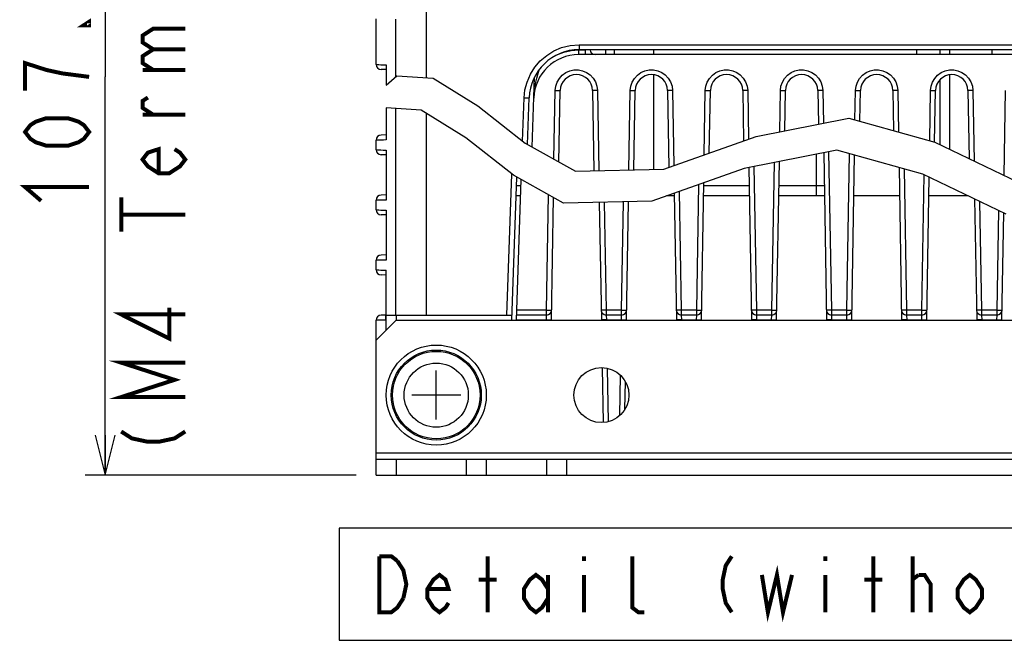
# Model space of a CAD drawing. Extents: x 35 to 410, y 33 to 287.
# Tile 39 of 65: x 235 to 284, y 33 to 64. Entities that reach past the tile are written whole.
import ezdxf

# ---------------------------------------------------------------- set-up
doc = ezdxf.new("R2010")
doc.units = 0
doc.header["$LTSCALE"] = 23.1
doc.layers.get('0').update_dxf_attribs({"linetype": 'CONTINUOUS'})
for name, color, linetype in [('ALL_AXIS', 7, 'CONTINUOUS'), ('ALL_CURVE', 7, 'CONTINUOUS'), ('ALL_DIM', 7, 'CONTINUOUS'), ('ALL_FEATURES', 7, 'CONTINUOUS'), ('ALL_NOTE', 7, 'CONTINUOUS')]:
    doc.layers.add(name, color=color, linetype=linetype)
doc.dimstyles.get("Standard").update_dxf_attribs({"dimtxt": 2.5, "dimasz": 2.5, "dimexe": 1.25, "dimexo": 0.625, "dimtad": 1, "dimcen": 2.5, "dimazin": 3, "dimtfac": 1, "dimtmove": 0, "dimatfit": 3})

# ---------------------------------------------------------------- blocks, each defined once
blk = doc.blocks.new('_OPEN')
at = {"color": 0, "linetype": 'BYBLOCK'}
for p, q in [((0, 0), (-1, 0.25)), ((-1, -0.25), (0, 0)), ((-1, 0), (0, 0))]:
    blk.add_line(p, q, dxfattribs=at)
blk = doc.blocks.new('*D19')
at = {"layer": 'ALL_DIM', "color": 2, "linetype": 'CONTINUOUS'}
for p, q in [((253.111, 81.136), (237.814, 81.136)), ((238.814, 81.136), (238.814, 61.237)), ((238.814, 41.339), (238.814, 61.237)), ((251.351, 41.339), (237.814, 41.339))]:
    blk.add_line(p, q, dxfattribs=at)
at = {"layer": 'ALL_DIM', "color": 2, "linetype": 'CONTINUOUS', "xscale": 2, "yscale": 2, "zscale": 2}
for p, rotation in [((238.814, 81.136), 90), ((238.814, 41.339), 270)]:
    blk.add_blockref('_OPEN', p, dxfattribs=dict(at, rotation=rotation))

msp = doc.modelspace()

# ---------------------------------------------------------------- linework, layer by layer
at = {"color": 7, "linetype": 'CONTINUOUS'}
for p, q in [((252.851, 60.82), (253.39, 61.286)), ((253.39, 61.286), (255.195, 61.178)), ((255.195, 61.178), (257.432, 59.786)), ((254.596, 59.582), (252.851, 59.687)), ((256.833, 58.191), (254.596, 59.582)), ((257.432, 59.786), (259.801, 57.92)), ((271.332, 58.254), (275.968, 59.172)), ((275.968, 59.172), (280.249, 57.978)), ((259.202, 56.324), (256.833, 58.191)), ((266.715, 56.626), (271.332, 58.254)), ((259.801, 57.92), (262.313, 56.519)), ((275.368, 57.576), (270.733, 56.659)), ((279.65, 56.382), (275.368, 57.576)), ((280.249, 57.978), (284.418, 55.979)), ((262.313, 56.519), (266.715, 56.626)), ((270.733, 56.659), (266.116, 55.03)), ((261.714, 54.923), (259.202, 56.324)), ((283.819, 54.383), (279.65, 56.382)), ((266.116, 55.03), (261.714, 54.923))]:
    msp.add_line(p, q, dxfattribs=at)
at = {"layer": 'ALL_AXIS', "color": 7, "linetype": 'CONTINUOUS'}
for p, q in [((278.491, 55.289), (276.21, 55.289)), ((281.93, 55.289), (279.96, 55.289))]:
    msp.add_line(p, q, dxfattribs=at)
for centre, radius in [((255.351, 45.339), 2.5), ((255.351, 45.339), 2.25), ((263.601, 45.339), 1.375)]:
    msp.add_circle(centre, radius, dxfattribs=at)
at = {"layer": 'ALL_AXIS', "color": 9, "linetype": 'CONTINUOUS'}
for radius in [2.186, 1.603]:
    msp.add_circle((255.351, 45.339), radius, dxfattribs=at)
at = {"layer": 'ALL_CURVE', "color": 40, "linetype": 'CONTINUOUS'}
for p, q in [((255.351, 44.114), (255.351, 46.564)), ((256.576, 45.339), (254.126, 45.339))]:
    msp.add_line(p, q, dxfattribs=at)
at = {"layer": 'ALL_DIM', "color": 2, "linetype": 'CONTINUOUS', "const_width": 0.2}
for points in [[(238.014, 63.989), (238.014, 63.817), (237.748, 63.817), (238.014, 63.989)], [(241.214, 62.613), (240.681, 62.957), (240.681, 63.301), (241.214, 63.645), (242.814, 63.645)], [(241.214, 61.581), (240.681, 61.925), (240.681, 62.269), (241.214, 62.613), (242.814, 62.613)], [(238.014, 61.237), (236.681, 61.409), (235.881, 61.581), (235.348, 61.753), (234.814, 61.925), (234.814, 60.549)], [(240.681, 61.581), (242.814, 61.581)], [(241.214, 59.345), (240.681, 59.689), (240.681, 60.033), (240.948, 60.205)], [(238.014, 58.485), (237.748, 58.141), (237.481, 57.969), (236.948, 57.797), (235.881, 57.797), (235.348, 57.969), (235.081, 58.141), (234.814, 58.485), (235.081, 58.829), (235.348, 59.001), (235.881, 59.173), (236.948, 59.173), (237.481, 59.001), (237.748, 58.829), (238.014, 58.485)], [(242.814, 59.345), (240.681, 59.345)], [(242.281, 57.625), (242.548, 57.453), (242.814, 57.109), (242.548, 56.765), (242.014, 56.421), (241.481, 56.421), (240.948, 56.765), (240.681, 57.109), (240.948, 57.453), (241.481, 57.625), (241.481, 56.421)], [(235.614, 55.045), (234.814, 55.733), (238.014, 55.733)], [(239.614, 53.497), (239.614, 55.217)], [(239.614, 54.357), (242.814, 54.357)], [(242.814, 49.369), (239.614, 49.369), (242.014, 48.165), (242.014, 49.713)], [(242.814, 45.241), (239.614, 45.241), (242.281, 46.101), (239.614, 46.961), (242.814, 46.961)], [(239.614, 43.521), (240.148, 43.177), (240.948, 43.005), (241.481, 43.005), (242.281, 43.177), (242.814, 43.521)]]:
    msp.add_lwpolyline(points, dxfattribs=at)
at = {"layer": 'ALL_FEATURES', "color": 7, "linetype": 'CONTINUOUS'}
for p, q in [((254.851, 70.598), (254.851, 61.199)), ((252.351, 61.855), (252.351, 64.142)), ((262.487, 62.598), (307.214, 62.598)), ((263.038, 62.598), (263.038, 62.589)), ((307.232, 62.348), (262.469, 62.348)), ((252.851, 61.598), (252.594, 61.605)), ((252.851, 61.837), (252.851, 60.82)), ((260.136, 57.733), (260.257, 61.218)), ((261.48, 56.984), (261.542, 60.554)), ((263.159, 60.554), (263.229, 56.541)), ((265.223, 56.589), (265.292, 60.554)), ((266.909, 60.554), (266.976, 56.717)), ((268.988, 57.427), (269.042, 60.554)), ((270.659, 60.554), (270.703, 58.032)), ((272.757, 58.536), (272.792, 60.554)), ((274.409, 60.554), (274.439, 58.869)), ((276.515, 59.019), (276.542, 60.554)), ((278.159, 60.554), (278.194, 58.551)), ((280.247, 57.978), (280.292, 60.554)), ((281.909, 60.554), (281.968, 57.153)), ((259.907, 57.861), (259.989, 60.185)), ((252.851, 59.687), (252.851, 58.085)), ((254.851, 59.424), (254.851, 49.339)), ((252.351, 57.596), (252.351, 58.082)), ((252.851, 58.339), (252.594, 58.332)), ((252.851, 57.578), (252.851, 55.085)), ((252.851, 57.339), (252.594, 57.346)), ((274.703, 57.445), (274.849, 49.089)), ((276.102, 49.089), (276.246, 57.332)), ((270.966, 56.705), (271.099, 49.089)), ((272.352, 49.089), (272.49, 57.007)), ((278.466, 56.712), (278.599, 49.089)), ((259.121, 49.089), (259.371, 56.23)), ((259.354, 49.089), (259.599, 56.103)), ((279.852, 49.089), (279.977, 56.226)), ((268.602, 49.089), (268.722, 55.949)), ((252.851, 55.339), (252.594, 55.332)), ((259.57, 55.289), (259.338, 55.289)), ((261.102, 49.089), (261.209, 55.205)), ((267.241, 55.289), (266.85, 55.289)), ((267.238, 55.426), (267.349, 49.089)), ((270.991, 55.289), (268.71, 55.289)), ((274.741, 55.289), (272.46, 55.289)), ((282.243, 55.139), (282.349, 49.089)), ((252.351, 54.596), (252.351, 55.082)), ((263.497, 54.966), (263.599, 49.089)), ((264.852, 49.089), (264.955, 55.002)), ((252.851, 54.339), (252.594, 54.346)), ((252.851, 54.578), (252.851, 52.085)), ((283.602, 49.089), (283.696, 54.443)), ((252.851, 52.339), (252.594, 52.332)), ((252.351, 51.596), (252.351, 52.082)), ((252.851, 51.339), (252.594, 51.346)), ((252.851, 49.087), (252.851, 51.578)), ((252.851, 49.339), (252.594, 49.332)), ((252.851, 49.339), (259.13, 49.339)), ((253.351, 49.339), (253.351, 49.089)), ((260.861, 49.339), (259.363, 49.339)), ((264.611, 49.339), (263.84, 49.339)), ((268.361, 49.339), (267.59, 49.339)), ((272.111, 49.339), (271.34, 49.339)), ((275.861, 49.339), (275.09, 49.339)), ((279.611, 49.339), (278.84, 49.339)), ((283.361, 49.339), (282.59, 49.339)), ((253.351, 49.089), (252.351, 48.089)), ((252.351, 41.339), (252.351, 49.082)), ((253.351, 49.089), (316.351, 49.089)), ((263.641, 46.704), (263.688, 43.974)), ((264.774, 44.637), (264.798, 46.006)), ((252.351, 42.139), (317.351, 42.139)), ((253.351, 42.139), (253.351, 41.339)), ((256.851, 42.139), (256.851, 41.339)), ((257.851, 42.139), (257.851, 41.339)), ((260.851, 42.139), (260.851, 41.339)), ((261.851, 42.139), (261.851, 41.339))]:
    msp.add_line(p, q, dxfattribs=at)
at = {"layer": 'ALL_FEATURES', "color": 9, "linetype": 'CONTINUOUS'}
for p, q in [((253.333, 61.237), (253.333, 64.125)), ((262.469, 62.348), (262.469, 62.589)), ((262.469, 62.589), (262.788, 62.589)), ((262.487, 62.839), (262.487, 62.598)), ((262.487, 62.839), (307.214, 62.839)), ((262.788, 62.598), (262.788, 62.589)), ((262.788, 62.589), (262.788, 62.348)), ((263.802, 62.598), (263.802, 62.348)), ((264.252, 62.348), (264.252, 62.598)), ((266.222, 62.348), (266.222, 62.598)), ((279.355, 62.348), (279.355, 62.598)), ((280.529, 62.348), (280.529, 62.598)), ((280.999, 62.348), (280.999, 62.598)), ((283.101, 62.598), (283.101, 62.348)), ((261.36, 62.328), (261.379, 62.339)), ((260.477, 61.517), (260.513, 61.629)), ((266.222, 56.614), (266.222, 61.336)), ((280.529, 57.844), (280.529, 61.106)), ((280.999, 57.618), (280.999, 61.341)), ((261.232, 57.122), (261.292, 60.549)), ((263.409, 60.549), (263.479, 56.547)), ((264.973, 56.583), (265.042, 60.549)), ((267.159, 60.549), (267.224, 56.805)), ((268.736, 57.338), (268.792, 60.549)), ((270.909, 60.549), (270.951, 58.12)), ((272.506, 58.487), (272.542, 60.549)), ((274.659, 60.549), (274.688, 58.918)), ((276.267, 59.088), (276.292, 60.549)), ((278.409, 60.549), (278.445, 58.481)), ((279.999, 58.048), (280.042, 60.549)), ((282.159, 60.549), (282.22, 57.033)), ((283.718, 56.315), (283.792, 60.549)), ((259.663, 58.029), (259.739, 60.185)), ((253.333, 49.339), (253.333, 59.658)), ((274.351, 55.289), (274.351, 57.375)), ((274.952, 57.494), (275.09, 49.58)), ((275.861, 49.58), (275.997, 57.401)), ((271.215, 56.754), (271.34, 49.58)), ((272.111, 49.58), (272.24, 56.957)), ((278.717, 56.642), (278.84, 49.58)), ((258.88, 49.339), (259.126, 56.384)), ((279.611, 49.58), (279.729, 56.344)), ((259.588, 55.789), (259.355, 55.789)), ((268.361, 49.58), (268.471, 55.861)), ((270.982, 55.789), (268.719, 55.789)), ((274.732, 55.789), (272.469, 55.789)), ((259.358, 55.289), (259.338, 55.305)), ((260.861, 49.58), (260.961, 55.343)), ((267.487, 55.514), (267.59, 49.58)), ((263.746, 54.972), (263.84, 49.58)), ((264.611, 49.58), (264.705, 54.996)), ((282.495, 55.018), (282.59, 49.58)), ((283.361, 49.58), (283.448, 54.561)), ((260.861, 49.58), (259.371, 49.58)), ((260.852, 49.098), (260.861, 49.339)), ((260.861, 49.339), (260.861, 49.58)), ((263.84, 49.58), (263.84, 49.339)), ((264.611, 49.58), (263.84, 49.58)), ((263.84, 49.339), (263.849, 49.098)), ((264.602, 49.098), (264.611, 49.339)), ((264.611, 49.339), (264.611, 49.58)), ((267.59, 49.58), (267.59, 49.339)), ((268.361, 49.58), (267.59, 49.58)), ((267.59, 49.339), (267.599, 49.098)), ((268.352, 49.098), (268.361, 49.339)), ((268.361, 49.339), (268.361, 49.58)), ((271.34, 49.58), (271.34, 49.339)), ((272.111, 49.58), (271.34, 49.58)), ((271.34, 49.339), (271.349, 49.098)), ((272.102, 49.098), (272.111, 49.339)), ((272.111, 49.339), (272.111, 49.58)), ((275.09, 49.58), (275.09, 49.339)), ((275.861, 49.58), (275.09, 49.58)), ((275.09, 49.339), (275.099, 49.098)), ((275.852, 49.098), (275.861, 49.339)), ((275.861, 49.339), (275.861, 49.58)), ((278.84, 49.58), (278.84, 49.339)), ((279.611, 49.58), (278.84, 49.58)), ((278.84, 49.339), (278.849, 49.098)), ((279.602, 49.098), (279.611, 49.339)), ((279.611, 49.339), (279.611, 49.58)), ((282.59, 49.58), (282.59, 49.339)), ((283.361, 49.58), (282.59, 49.58)), ((282.59, 49.339), (282.599, 49.098)), ((283.352, 49.098), (283.361, 49.339)), ((283.361, 49.339), (283.361, 49.58)), ((252.842, 49.086), (252.84, 49.164)), ((252.851, 49.087), (252.842, 49.086)), ((252.842, 48.58), (252.842, 49.086)), ((259.354, 49.098), (260.852, 49.098)), ((260.852, 49.089), (260.852, 49.098)), ((263.849, 49.098), (263.849, 49.089)), ((263.849, 49.098), (264.602, 49.098)), ((264.602, 49.089), (264.602, 49.098)), ((267.599, 49.098), (267.599, 49.089)), ((267.599, 49.098), (268.352, 49.098)), ((268.352, 49.089), (268.352, 49.098)), ((271.349, 49.098), (271.349, 49.089)), ((271.349, 49.098), (272.102, 49.098)), ((272.102, 49.089), (272.102, 49.098)), ((275.099, 49.098), (275.099, 49.089)), ((275.099, 49.098), (275.852, 49.098)), ((275.852, 49.089), (275.852, 49.098)), ((278.849, 49.098), (278.849, 49.089)), ((278.849, 49.098), (279.602, 49.098)), ((279.602, 49.089), (279.602, 49.098)), ((282.599, 49.098), (282.599, 49.089)), ((282.599, 49.098), (283.352, 49.098)), ((283.352, 49.089), (283.352, 49.098)), ((263.891, 46.673), (263.938, 44.016)), ((264.519, 44.329), (264.554, 46.318)), ((317.351, 42.439), (252.351, 42.439))]:
    msp.add_line(p, q, dxfattribs=at)
at = {"layer": 'ALL_FEATURES', "color": 3, "linetype": 'CONTINUOUS'}
msp.add_line((252.351, 41.339), (317.351, 41.339), dxfattribs=at)
at = {"layer": 'ALL_FEATURES', "color": 9, "linetype": 'CONTINUOUS'}
for points in [[(259.739, 60.185), (259.782, 60.586), (259.885, 60.979), (260.052, 61.367), (260.275, 61.724), (260.549, 62.04), (260.869, 62.313), (261.227, 62.534), (261.614, 62.697), (262.038, 62.803), (262.487, 62.839)], [(261.379, 62.339), (261.727, 62.477), (262.095, 62.561), (262.469, 62.589)], [(263.038, 62.59), (263.031, 62.588), (263.012, 62.586), (262.982, 62.586), (262.943, 62.586), (262.896, 62.587), (262.844, 62.588), (262.788, 62.589)], [(252.351, 61.855), (252.366, 61.853), (252.411, 61.851), (252.484, 61.848), (252.584, 61.845), (252.707, 61.841), (252.851, 61.837)], [(260.281, 60.747), (260.327, 60.976), (260.377, 61.178), (260.428, 61.357), (260.477, 61.517)], [(261.292, 60.549), (261.319, 60.769), (261.389, 60.974), (261.5, 61.161), (261.646, 61.321), (261.822, 61.448), (262.02, 61.536), (262.232, 61.583), (262.449, 61.585), (262.662, 61.543), (262.862, 61.458), (263.04, 61.334), (263.189, 61.177), (263.304, 60.991), (263.38, 60.777), (263.409, 60.549)], [(265.042, 60.549), (265.069, 60.769), (265.139, 60.974), (265.25, 61.161), (265.396, 61.321), (265.572, 61.448), (265.77, 61.536), (265.982, 61.583), (266.199, 61.585), (266.412, 61.543), (266.612, 61.458), (266.79, 61.334), (266.939, 61.177), (267.054, 60.991), (267.13, 60.777), (267.159, 60.549)], [(268.792, 60.549), (268.819, 60.769), (268.889, 60.974), (269, 61.161), (269.146, 61.321), (269.322, 61.448), (269.52, 61.536), (269.732, 61.583), (269.949, 61.585), (270.162, 61.543), (270.362, 61.458), (270.54, 61.334), (270.689, 61.177), (270.804, 60.991), (270.88, 60.777), (270.909, 60.549)], [(272.542, 60.549), (272.569, 60.769), (272.639, 60.974), (272.75, 61.161), (272.896, 61.321), (273.072, 61.448), (273.27, 61.536), (273.482, 61.583), (273.699, 61.585), (273.912, 61.543), (274.112, 61.458), (274.29, 61.334), (274.439, 61.177), (274.554, 60.991), (274.63, 60.777), (274.659, 60.549)], [(276.292, 60.549), (276.319, 60.769), (276.389, 60.974), (276.5, 61.161), (276.646, 61.321), (276.822, 61.448), (277.02, 61.536), (277.232, 61.583), (277.449, 61.585), (277.662, 61.543), (277.862, 61.458), (278.04, 61.334), (278.189, 61.177), (278.304, 60.991), (278.38, 60.777), (278.409, 60.549)], [(280.042, 60.549), (280.069, 60.769), (280.139, 60.974), (280.25, 61.161), (280.396, 61.321), (280.572, 61.448), (280.77, 61.536), (280.982, 61.583), (281.199, 61.585), (281.412, 61.543), (281.612, 61.458), (281.79, 61.334), (281.939, 61.177), (282.054, 60.991), (282.13, 60.777), (282.159, 60.549)], [(261.292, 60.549), (261.369, 60.548), (261.439, 60.548), (261.494, 60.549), (261.53, 60.551), (261.542, 60.554)], [(263.409, 60.549), (263.332, 60.548), (263.262, 60.548), (263.207, 60.549), (263.171, 60.551), (263.159, 60.554)], [(265.042, 60.549), (265.119, 60.548), (265.189, 60.548), (265.244, 60.549), (265.28, 60.551), (265.292, 60.554)], [(267.159, 60.549), (267.082, 60.548), (267.012, 60.548), (266.957, 60.549), (266.921, 60.551), (266.909, 60.554)], [(268.792, 60.549), (268.869, 60.548), (268.939, 60.548), (268.994, 60.549), (269.03, 60.551), (269.042, 60.554)], [(270.909, 60.549), (270.832, 60.548), (270.762, 60.548), (270.707, 60.549), (270.671, 60.551), (270.659, 60.554)], [(272.542, 60.549), (272.619, 60.548), (272.689, 60.548), (272.744, 60.549), (272.78, 60.551), (272.792, 60.554)], [(274.659, 60.549), (274.582, 60.548), (274.512, 60.548), (274.457, 60.549), (274.421, 60.551), (274.409, 60.554)], [(276.292, 60.549), (276.369, 60.548), (276.439, 60.548), (276.494, 60.549), (276.53, 60.551), (276.542, 60.554)], [(278.409, 60.549), (278.332, 60.548), (278.262, 60.548), (278.207, 60.549), (278.171, 60.551), (278.159, 60.554)], [(280.042, 60.549), (280.119, 60.548), (280.189, 60.548), (280.244, 60.549), (280.28, 60.551), (280.292, 60.554)], [(282.159, 60.549), (282.082, 60.548), (282.012, 60.548), (281.957, 60.549), (281.921, 60.551), (281.909, 60.554)], [(259.739, 60.185), (259.816, 60.183), (259.886, 60.182), (259.941, 60.182), (259.976, 60.183), (259.989, 60.185)], [(252.851, 58.085), (252.709, 58.083), (252.586, 58.081), (252.486, 58.081), (252.412, 58.08), (252.366, 58.081), (252.351, 58.082)], [(252.351, 57.596), (252.366, 57.594), (252.411, 57.591), (252.484, 57.589), (252.584, 57.585), (252.707, 57.582), (252.851, 57.578)], [(252.851, 55.085), (252.709, 55.083), (252.586, 55.081), (252.486, 55.081), (252.412, 55.08), (252.366, 55.081), (252.351, 55.082)], [(252.351, 54.596), (252.366, 54.594), (252.411, 54.591), (252.484, 54.589), (252.584, 54.585), (252.707, 54.582), (252.851, 54.578)], [(252.851, 52.085), (252.709, 52.083), (252.586, 52.081), (252.486, 52.081), (252.412, 52.08), (252.366, 52.081), (252.351, 52.082)], [(252.351, 51.596), (252.366, 51.594), (252.411, 51.591), (252.484, 51.589), (252.584, 51.585), (252.707, 51.582), (252.851, 51.578)], [(252.838, 49.29), (252.839, 49.326), (252.84, 49.339)], [(252.84, 49.164), (252.839, 49.234), (252.838, 49.29)], [(260.861, 49.58), (260.937, 49.579), (261.007, 49.579), (261.063, 49.58), (261.099, 49.582), (261.111, 49.585)], [(263.84, 49.58), (263.764, 49.579), (263.694, 49.579), (263.639, 49.58), (263.603, 49.582), (263.59, 49.585)], [(264.611, 49.58), (264.687, 49.579), (264.757, 49.579), (264.813, 49.58), (264.849, 49.582), (264.861, 49.585)], [(267.59, 49.58), (267.514, 49.579), (267.444, 49.579), (267.389, 49.58), (267.353, 49.582), (267.34, 49.585)], [(268.361, 49.58), (268.437, 49.579), (268.507, 49.579), (268.563, 49.58), (268.599, 49.582), (268.611, 49.585)], [(271.34, 49.58), (271.264, 49.579), (271.194, 49.579), (271.139, 49.58), (271.103, 49.582), (271.09, 49.585)], [(272.111, 49.58), (272.187, 49.579), (272.257, 49.579), (272.313, 49.58), (272.349, 49.582), (272.361, 49.585)], [(275.09, 49.58), (275.014, 49.579), (274.944, 49.579), (274.889, 49.58), (274.853, 49.582), (274.84, 49.585)], [(275.861, 49.58), (275.937, 49.579), (276.007, 49.579), (276.063, 49.58), (276.099, 49.582), (276.111, 49.585)], [(278.84, 49.58), (278.764, 49.579), (278.694, 49.579), (278.639, 49.58), (278.603, 49.582), (278.59, 49.585)], [(279.611, 49.58), (279.687, 49.579), (279.757, 49.579), (279.813, 49.58), (279.849, 49.582), (279.861, 49.585)], [(282.59, 49.58), (282.514, 49.579), (282.444, 49.579), (282.389, 49.58), (282.353, 49.582), (282.34, 49.585)], [(283.361, 49.58), (283.437, 49.579), (283.507, 49.579), (283.563, 49.58), (283.599, 49.582), (283.611, 49.585)], [(252.842, 49.086), (252.733, 49.085), (252.632, 49.084), (252.54, 49.083), (252.463, 49.082), (252.404, 49.082), (252.365, 49.082), (252.351, 49.082)], [(260.852, 49.098), (260.93, 49.097), (260.999, 49.097), (261.055, 49.098), (261.09, 49.099), (261.102, 49.102)], [(263.849, 49.098), (263.772, 49.097), (263.702, 49.097), (263.647, 49.098), (263.611, 49.099), (263.599, 49.102)], [(264.602, 49.098), (264.68, 49.097), (264.749, 49.097), (264.805, 49.098), (264.84, 49.099), (264.852, 49.102)], [(267.599, 49.098), (267.522, 49.097), (267.452, 49.097), (267.397, 49.098), (267.361, 49.099), (267.349, 49.102)], [(268.352, 49.098), (268.43, 49.097), (268.499, 49.097), (268.555, 49.098), (268.59, 49.099), (268.602, 49.102)], [(271.349, 49.098), (271.272, 49.097), (271.202, 49.097), (271.147, 49.098), (271.111, 49.099), (271.099, 49.102)], [(272.102, 49.098), (272.18, 49.097), (272.249, 49.097), (272.305, 49.098), (272.34, 49.099), (272.352, 49.102)], [(275.099, 49.098), (275.022, 49.097), (274.952, 49.097), (274.897, 49.098), (274.861, 49.099), (274.849, 49.102)], [(275.852, 49.098), (275.93, 49.097), (275.999, 49.097), (276.055, 49.098), (276.09, 49.099), (276.102, 49.102)], [(278.849, 49.098), (278.772, 49.097), (278.702, 49.097), (278.647, 49.098), (278.611, 49.099), (278.599, 49.102)], [(279.602, 49.098), (279.68, 49.097), (279.749, 49.097), (279.805, 49.098), (279.84, 49.099), (279.852, 49.102)], [(282.599, 49.098), (282.522, 49.097), (282.452, 49.097), (282.397, 49.098), (282.361, 49.099), (282.349, 49.102)], [(283.352, 49.098), (283.43, 49.097), (283.499, 49.097), (283.555, 49.098), (283.59, 49.099), (283.602, 49.102)]]:
    msp.add_lwpolyline(points, dxfattribs=at)
at = {"layer": 'ALL_FEATURES', "color": 7, "linetype": 'CONTINUOUS'}
for centre, radius, start, end in [((262.487, 60.098), 2.5, 90, 178), ((263.288, 62.598), 0.25, 182, 270), ((262.469, 60.098), 2.25, 90, 178), ((252.601, 61.855), 0.25, 180, 268.5), ((262.351, 60.54), 0.809, 1, 179), ((266.101, 60.54), 0.809, 1, 179), ((269.851, 60.54), 0.809, 1, 179), ((273.601, 60.54), 0.809, 1, 179), ((277.351, 60.54), 0.809, 1, 179), ((281.101, 60.54), 0.809, 1, 179), ((252.601, 58.082), 0.25, 91.5, 180), ((252.601, 57.596), 0.25, 180, 268.5), ((252.601, 55.082), 0.25, 91.5, 180), ((252.601, 54.596), 0.25, 180, 268.5), ((252.601, 52.082), 0.25, 91.5, 180), ((252.601, 51.596), 0.25, 180, 268.5), ((252.601, 49.082), 0.25, 91.5, 180), ((260.861, 49.589), 0.25, 270, 359), ((263.84, 49.589), 0.25, 181, 270), ((264.611, 49.589), 0.25, 270, 359), ((267.59, 49.589), 0.25, 181, 270), ((268.361, 49.589), 0.25, 270, 359), ((271.34, 49.589), 0.25, 181, 270), ((272.111, 49.589), 0.25, 270, 359), ((275.09, 49.589), 0.25, 181, 270), ((275.861, 49.589), 0.25, 270, 359), ((278.84, 49.589), 0.25, 181, 270), ((279.611, 49.589), 0.25, 270, 359), ((282.59, 49.589), 0.25, 181, 270), ((283.361, 49.589), 0.25, 270, 359)]:
    msp.add_arc(centre, radius, start, end, dxfattribs=at)
at = {"layer": 'ALL_NOTE', "color": 2, "linetype": 'CONTINUOUS'}
msp.add_lwpolyline([(250.502, 33.089), (320.726, 33.089), (320.726, 38.689), (250.502, 38.689), (250.502, 33.089)], dxfattribs=at)
at = {"layer": 'ALL_NOTE', "color": 2, "linetype": 'CONTINUOUS', "const_width": 0.2}
for points in [[(252.504, 37.289), (253.106, 37.289), (253.407, 37.056)], [(253.708, 35.189), (253.407, 34.722), (253.106, 34.489), (252.504, 34.489), (252.504, 37.289)], [(257.922, 34.489), (257.922, 37.289)], [(262.738, 37.289), (262.738, 37.056)], [(265.748, 34.489), (265.447, 34.489), (265.146, 34.722), (265.146, 37.289)], [(270.112, 37.289), (269.811, 36.822), (269.661, 36.122), (269.661, 35.656), (269.811, 34.956), (270.112, 34.489)], [(274.778, 37.289), (274.778, 37.056)], [(277.186, 34.489), (277.186, 37.289)], [(279.142, 34.489), (279.142, 37.289)], [(253.407, 37.056), (253.708, 36.589), (253.858, 35.889), (253.708, 35.189)], [(255.965, 34.956), (255.815, 34.722), (255.514, 34.489), (255.213, 34.722), (254.912, 35.189), (254.912, 35.656), (255.213, 36.122), (255.514, 36.356), (255.815, 36.122), (255.965, 35.656), (254.912, 35.656)], [(260.932, 35.189), (260.631, 34.722), (260.33, 34.489), (260.029, 34.722), (259.728, 35.189), (259.728, 35.656), (260.029, 36.122), (260.33, 36.356), (260.631, 36.122), (260.932, 35.656)], [(260.932, 36.356), (260.932, 34.489)], [(262.738, 36.356), (262.738, 34.489)], [(271.617, 36.356), (271.918, 34.489), (272.37, 36.356), (272.671, 34.489), (273.122, 36.356)], [(274.778, 36.356), (274.778, 34.489)], [(279.142, 36.122), (279.443, 36.356)], [(279.443, 36.356), (279.744, 36.356), (280.045, 35.889), (280.045, 34.489)], [(282.604, 35.189), (282.303, 34.722), (282.002, 34.489), (281.701, 34.722), (281.4, 35.189), (281.4, 35.656), (281.701, 36.122), (282.002, 36.356), (282.303, 36.122), (282.604, 35.656), (282.604, 35.189)], [(257.47, 36.122), (258.373, 36.122)], [(276.734, 36.122), (277.637, 36.122)]]:
    msp.add_lwpolyline(points, dxfattribs=at)

# ---------------------------------------------------------------- dimensions: what is measured, and where the dimension line sits
at = {"layer": 'ALL_DIM', "color": 2, "linetype": 'CONTINUOUS'}
dim = msp.add_linear_dim(base=(238.814, 81.136), p1=(252.351, 41.339), p2=(254.111, 81.136), angle=90, dimstyle='Standard', dxfattribs=at)
dim.commit()
dim.dimension.update_dxf_attribs({"geometry": '*D19', "text_midpoint": (238.814, 54.357), "dimtype": 128})

doc.saveas('drawing.dxf')
